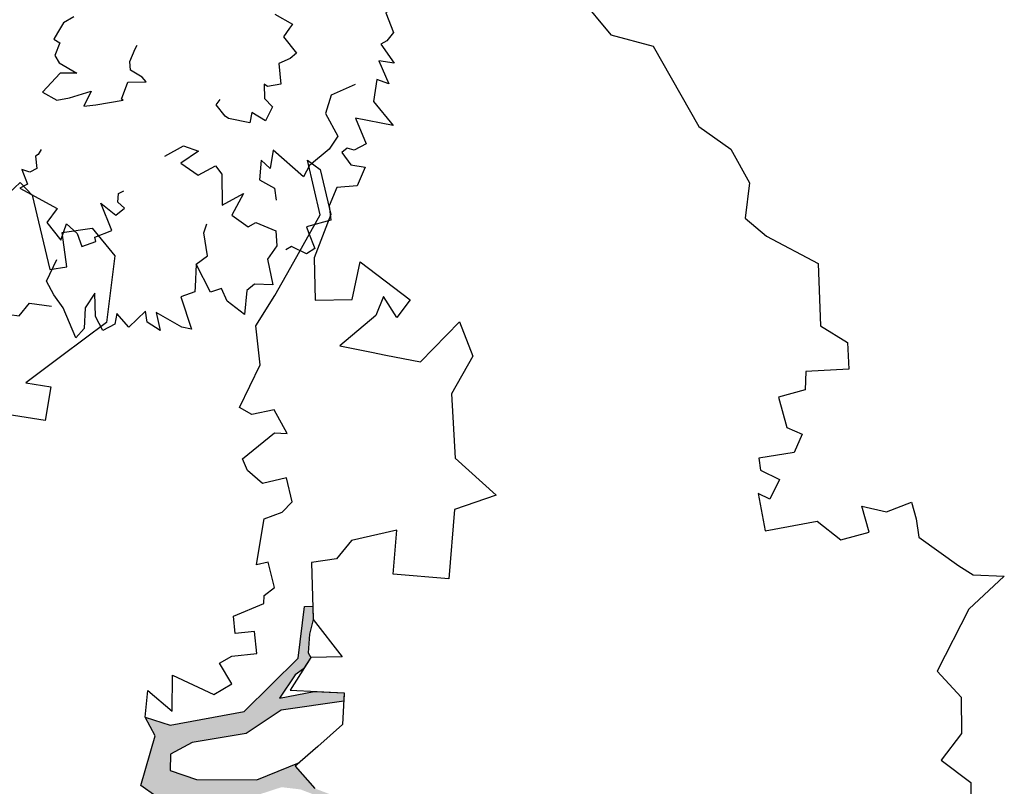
# Model space of a CAD drawing. Header units: feet. Extents: x 1377751 to 1381179, y 448542 to 452320.
# Tile 163 of 205: x 1377782 to 1377793, y 450208 to 450217. Entities that reach past the tile are written whole.
import ezdxf

# ---------------------------------------------------------------- set-up
doc = ezdxf.new("R2010")
doc.units = ezdxf.units.FT
doc.header["$MEASUREMENT"] = 0
doc.layers.add('MA- HONEY LOCUST TREE', color=3, linetype='Continuous')
doc.layers.add('VG_P_Cells', color=3, linetype='Continuous')

# ---------------------------------------------------------------- blocks, each defined once
blk = doc.blocks.new('HONEY LOCUST')
at = {"layer": 'MA- HONEY LOCUST TREE'}
h = blk.add_hatch(color=256, dxfattribs=at)
h.dxf.hatch_style = 1
edge = h.paths.add_edge_path()
edge.add_line((-0.074, -1.867), (-0.35, -3.729))
edge.add_line((-0.35, -3.729), (-0.52, -4.017))
edge.add_line((-0.52, -4.017), (-0.848, -4.448))
edge.add_line((-0.848, -4.448), (-1.173, -4.317))
edge.add_line((-1.173, -4.317), (-1.18, -4.383))
edge.add_line((-1.18, -4.383), (-0.814, -4.514))
edge.add_line((-0.814, -4.514), (-0.728, -4.771))
edge.add_line((-0.728, -4.771), (-0.682, -4.746))
edge.add_line((-0.682, -4.746), (-0.744, -4.483))
edge.add_line((-0.744, -4.483), (-0.385, -4.008))
edge.add_line((-0.385, -4.008), (-0.24, -3.918))
edge.add_line((-0.24, -3.918), (-0.149, -4.267))
edge.add_line((-0.149, -4.267), (-0.175, -4.763))
edge.add_line((-0.175, -4.763), (-0.08, -5.104))
edge.add_line((-0.08, -5.104), (-0.016, -5.084))
edge.add_line((-0.016, -5.084), (-0.105, -4.708))
edge.add_line((-0.105, -4.708), (-0.049, -4.207))
edge.add_line((-0.049, -4.207), (-0.118, -3.719))
edge.add_line((-0.118, -3.719), (-0.135, -3.383))
edge.add_line((-0.135, -3.383), (-0.006, -3.071))
edge.add_line((-0.006, -3.071), (0.071, -1.959))
edge.add_line((0.071, -1.959), (0.257, -1.927))
edge.add_line((0.257, -1.927), (0.234, -1.797))
edge.add_line((0.234, -1.797), (-0.074, -1.867))
edge = h.paths.add_edge_path()
edge.add_line((-4.328, -3.7), (-3.551, -3.71))
edge.add_line((-3.551, -3.71), (-3.297, -3.598))
edge.add_line((-3.297, -3.598), (-2.977, -3.617))
edge.add_line((-2.977, -3.617), (-2.183, -3.028))
edge.add_line((-2.183, -3.028), (-2.214, -2.855))
edge.add_line((-2.214, -2.855), (-2.496, -2.906))
edge.add_line((-2.496, -2.906), (-2.571, -3.031))
edge.add_line((-2.571, -3.031), (-2.647, -2.986))
edge.add_line((-2.647, -2.986), (-2.54, -2.806))
edge.add_line((-2.54, -2.806), (-2.242, -2.743))
edge.add_line((-2.242, -2.743), (-2.126, -2.787))
edge.add_line((-2.126, -2.787), (-2.098, -2.955))
edge.add_line((-2.098, -2.955), (-1.777, -3.035))
edge.add_line((-1.777, -3.035), (-1.847, -3.317))
edge.add_line((-1.847, -3.317), (-1.688, -3.357))
edge.add_line((-1.688, -3.357), (-1.528, -3.136))
edge.add_line((-1.528, -3.136), (-1.348, -3.16))
edge.add_line((-1.348, -3.16), (-1.152, -3.348))
edge.add_line((-1.152, -3.348), (-0.923, -3.344))
edge.add_line((-0.923, -3.344), (-0.787, -3.584))
edge.add_line((-0.787, -3.584), (-0.831, -3.609))
edge.add_line((-0.831, -3.609), (-0.953, -3.41))
edge.add_line((-0.953, -3.41), (-1.121, -3.412))
edge.add_line((-1.121, -3.412), (-1.115, -3.828))
edge.add_line((-1.115, -3.828), (-1.184, -3.829))
edge.add_line((-1.184, -3.829), (-1.19, -3.407))
edge.add_line((-1.19, -3.407), (-1.407, -3.252))
edge.add_line((-1.407, -3.252), (-1.565, -3.412))
edge.add_line((-1.565, -3.412), (-1.631, -3.479))
edge.add_line((-1.631, -3.479), (-1.881, -3.427))
edge.add_line((-1.881, -3.427), (-1.882, -3.834))
edge.add_line((-1.882, -3.834), (-1.836, -3.995))
edge.add_line((-1.836, -3.995), (-1.416, -4.617))
edge.add_line((-1.416, -4.617), (-1.35, -4.671))
edge.add_line((-1.35, -4.671), (-1.012, -4.713))
edge.add_line((-1.012, -4.713), (-1.017, -4.75))
edge.add_line((-1.017, -4.75), (-1.318, -4.712))
edge.add_line((-1.318, -4.712), (-1.357, -5.022))
edge.add_line((-1.357, -5.022), (-1.393, -5.017))
edge.add_line((-1.393, -5.017), (-1.385, -4.708))
edge.add_line((-1.385, -4.708), (-1.459, -4.653))
edge.add_line((-1.459, -4.653), (-1.871, -4.116))
edge.add_line((-1.871, -4.116), (-1.902, -4.214))
edge.add_line((-1.902, -4.214), (-1.907, -4.471))
edge.add_line((-1.907, -4.471), (-1.881, -4.93))
edge.add_line((-1.881, -4.93), (-1.783, -5.095))
edge.add_line((-1.783, -5.095), (-1.689, -5.337))
edge.add_line((-1.689, -5.337), (-1.67, -5.769))
edge.add_line((-1.67, -5.769), (-1.722, -5.754))
edge.add_line((-1.722, -5.754), (-1.767, -5.331))
edge.add_line((-1.767, -5.331), (-1.911, -5.069))
edge.add_line((-1.911, -5.069), (-2.073, -5.157))
edge.add_line((-2.073, -5.157), (-2.153, -5.409))
edge.add_line((-2.153, -5.409), (-2.243, -5.757))
edge.add_line((-2.243, -5.757), (-2.246, -5.987))
edge.add_line((-2.246, -5.987), (-2.304, -5.997))
edge.add_line((-2.304, -5.997), (-2.291, -5.762))
edge.add_line((-2.291, -5.762), (-2.646, -5.766))
edge.add_line((-2.646, -5.766), (-2.646, -5.729))
edge.add_line((-2.646, -5.729), (-2.311, -5.706))
edge.add_line((-2.311, -5.706), (-2.278, -5.67))
edge.add_line((-2.278, -5.67), (-2.222, -5.437))
edge.add_line((-2.222, -5.437), (-2.11, -5.047))
edge.add_line((-2.11, -5.047), (-2.029, -4.89))
edge.add_line((-2.029, -4.89), (-2.051, -4.242))
edge.add_line((-2.051, -4.242), (-2.105, -3.886))
edge.add_line((-2.105, -3.886), (-2.483, -4.439))
edge.add_line((-2.483, -4.439), (-2.516, -4.623))
edge.add_line((-2.516, -4.623), (-2.551, -5.076))
edge.add_line((-2.551, -5.076), (-2.74, -5.411))
edge.add_line((-2.74, -5.411), (-2.844, -5.435))
edge.add_line((-2.844, -5.435), (-2.746, -5.315))
edge.add_line((-2.746, -5.315), (-2.623, -5.049))
edge.add_line((-2.623, -5.049), (-2.627, -4.631))
edge.add_line((-2.627, -4.631), (-2.831, -4.752))
edge.add_line((-2.831, -4.752), (-3.106, -4.845))
edge.add_line((-3.106, -4.845), (-3.342, -5.097))
edge.add_line((-3.342, -5.097), (-3.537, -5.09))
edge.add_line((-3.537, -5.09), (-3.533, -4.986))
edge.add_line((-3.533, -4.986), (-3.365, -4.992))
edge.add_line((-3.365, -4.992), (-3.139, -4.727))
edge.add_line((-3.139, -4.727), (-2.828, -4.621))
edge.add_line((-2.828, -4.621), (-2.591, -4.346))
edge.add_line((-2.591, -4.346), (-2.192, -3.672))
edge.add_line((-2.192, -3.672), (-2.171, -3.422))
edge.add_line((-2.171, -3.422), (-2.463, -3.397))
edge.add_line((-2.463, -3.397), (-2.819, -3.681))
edge.add_line((-2.819, -3.681), (-2.901, -4.03))
edge.add_line((-2.901, -4.03), (-3.13, -4.562))
edge.add_line((-3.13, -4.562), (-3.184, -4.688))
edge.add_line((-3.184, -4.688), (-3.2, -4.558))
edge.add_line((-3.2, -4.558), (-3.004, -4.012))
edge.add_line((-3.004, -4.012), (-3.004, -3.748))
edge.add_line((-3.004, -3.748), (-3.308, -3.748))
edge.add_line((-3.308, -3.748), (-3.52, -3.86))
edge.add_line((-3.52, -3.86), (-3.955, -4.657))
edge.add_line((-3.955, -4.657), (-3.989, -4.411))
edge.add_line((-3.989, -4.411), (-3.646, -3.834))
edge.add_line((-3.646, -3.834), (-4.66, -3.783))
edge.add_line((-4.66, -3.783), (-4.574, -3.625))
edge.add_line((-4.574, -3.625), (-4.328, -3.7))
edge = h.paths.add_edge_path()
edge.add_line((-2.206, 0.627), (-2.178, 0.765))
edge.add_line((-2.178, 0.765), (-1.943, 0.991))
edge.add_line((-1.943, 0.991), (-1.689, 0.913))
edge.add_line((-1.689, 0.913), (-1.273, 0.7))
edge.add_line((-1.273, 0.7), (-1.139, 0.447))
edge.add_line((-1.139, 0.447), (-1.246, 0.324))
edge.add_line((-1.246, 0.324), (-1.482, 0.112))
edge.add_line((-1.482, 0.112), (-1.654, 0.117))
edge.add_line((-1.654, 0.117), (-1.798, -0.009))
edge.add_line((-1.798, -0.009), (-1.988, -0.074))
edge.add_line((-1.988, -0.074), (-2.018, 0.014))
edge.add_line((-2.018, 0.014), (-1.858, 0.163))
edge.add_line((-1.858, 0.163), (-1.555, 0.445))
edge.add_line((-1.555, 0.445), (-1.524, 0.546))
edge.add_line((-1.524, 0.546), (-1.556, 0.63))
edge.add_line((-1.556, 0.63), (-1.794, 0.766))
edge.add_line((-1.794, 0.766), (-1.942, 0.775))
edge.add_line((-1.942, 0.775), (-2.093, 0.784))
edge.add_line((-2.093, 0.784), (-2.206, 0.627))
edge = h.paths.add_edge_path()
edge.add_line((0.961, 0.076), (1.125, 0.303))
edge.add_line((1.125, 0.303), (1.497, 0.09))
edge.add_line((1.497, 0.09), (1.752, -0.111))
edge.add_line((1.752, -0.111), (1.752, -0.274))
edge.add_line((1.752, -0.274), (1.499, -0.274))
edge.add_line((1.499, -0.274), (1.304, -0.064))
edge.add_line((1.304, -0.064), (1.344, -0.301))
edge.add_line((1.344, -0.301), (1.259, -0.347))
edge.add_line((1.259, -0.347), (1.202, -0.012))
edge.add_line((1.202, -0.012), (0.961, 0.076))
edge = h.paths.add_edge_path()
edge.add_line((2.601, 0.256), (2.739, 0.373))
edge.add_line((2.739, 0.373), (3.255, 0.433))
edge.add_line((3.255, 0.433), (3.502, 0.411))
edge.add_line((3.502, 0.411), (3.621, 0.45))
edge.add_line((3.621, 0.45), (3.589, 0.503))
edge.add_line((3.589, 0.503), (3.492, 0.445))
edge.add_line((3.492, 0.445), (3.305, 0.476))
edge.add_line((3.305, 0.476), (3.362, 0.57))
edge.add_line((3.362, 0.57), (3.752, 0.703))
edge.add_line((3.752, 0.703), (3.96, 0.827))
edge.add_line((3.96, 0.827), (4.041, 0.843))
edge.add_line((4.041, 0.843), (3.91, 0.86))
edge.add_line((3.91, 0.86), (3.555, 0.73))
edge.add_line((3.555, 0.73), (3.297, 0.667))
edge.add_line((3.297, 0.667), (3.116, 0.622))
edge.add_line((3.116, 0.622), (2.76, 0.581))
edge.add_line((2.76, 0.581), (2.601, 0.256))
edge = h.paths.add_edge_path()
edge.add_line((-1.204, 3.024), (-1.081, 3.28))
edge.add_line((-1.081, 3.28), (-1.122, 4.089))
edge.add_line((-1.122, 4.089), (-1.614, 4.744))
edge.add_line((-1.614, 4.744), (-2.16, 4.886))
edge.add_line((-2.16, 4.886), (-2.151, 4.976))
edge.add_line((-2.151, 4.976), (-2.008, 4.962))
edge.add_line((-2.008, 4.962), (-1.855, 4.901))
edge.add_line((-1.855, 4.901), (-1.66, 4.86))
edge.add_line((-1.66, 4.86), (-1.606, 4.881))
edge.add_line((-1.606, 4.881), (-1.494, 4.788))
edge.add_line((-1.494, 4.788), (-1.44, 4.69))
edge.add_line((-1.44, 4.69), (-1.215, 4.489))
edge.add_line((-1.215, 4.489), (-1.237, 4.87))
edge.add_line((-1.237, 4.87), (-1.178, 5.189))
edge.add_line((-1.178, 5.189), (-1.09, 5.173))
edge.add_line((-1.09, 5.173), (-1.082, 4.487))
edge.add_line((-1.082, 4.487), (-0.883, 4.082))
edge.add_line((-0.883, 4.082), (-0.864, 3.491))
edge.add_line((-0.864, 3.491), (-0.771, 3.242))
edge.add_line((-0.771, 3.242), (-0.595, 3.213))
edge.add_line((-0.595, 3.213), (-0.462, 3.482))
edge.add_line((-0.462, 3.482), (-0.372, 4.13))
edge.add_line((-0.372, 4.13), (-0.498, 4.612))
edge.add_line((-0.498, 4.612), (-0.463, 4.56))
edge.add_line((-0.463, 4.56), (-0.198, 4.737))
edge.add_line((-0.198, 4.737), (-0.041, 5.026))
edge.add_line((-0.041, 5.026), (0.016, 4.995))
edge.add_line((0.016, 4.995), (-0.208, 4.582))
edge.add_line((-0.208, 4.582), (-0.259, 4.383))
edge.add_line((-0.259, 4.383), (-0.196, 4.041))
edge.add_line((-0.196, 4.041), (-0.202, 3.561))
edge.add_line((-0.202, 3.561), (-0.277, 3.424))
edge.add_line((-0.277, 3.424), (-0.342, 3.024))
edge.add_line((-0.342, 3.024), (-0.477, 2.88))
edge.add_line((-0.477, 2.88), (-0.989, 3.103))
edge.add_line((-0.989, 3.103), (-1.204, 3.024))
edge = h.paths.add_edge_path()
edge.add_line((-3.183, -1.103), (-3.697, -1.708))
edge.add_line((-3.697, -1.708), (-4.208, -2.309))
edge.add_line((-4.208, -2.309), (-4.508, -2.432))
edge.add_line((-4.508, -2.432), (-4.824, -2.791))
edge.add_line((-4.824, -2.791), (-5.042, -2.903))
edge.add_line((-5.042, -2.903), (-5.101, -3.141))
edge.add_line((-5.101, -3.141), (-5.708, -3.746))
edge.add_line((-5.708, -3.746), (-5.824, -3.705))
edge.add_line((-5.824, -3.705), (-5.667, -3.526))
edge.add_line((-5.667, -3.526), (-5.72, -3.479))
edge.add_line((-5.72, -3.479), (-5.29, -3.097))
edge.add_line((-5.29, -3.097), (-5.263, -2.889))
edge.add_line((-5.263, -2.889), (-6.076, -3.109))
edge.add_line((-6.076, -3.109), (-6.072, -3.022))
edge.add_line((-6.072, -3.022), (-5.684, -2.901))
edge.add_line((-5.684, -2.901), (-6.12, -2.76))
edge.add_line((-6.12, -2.76), (-6.071, -2.695))
edge.add_line((-6.071, -2.695), (-5.592, -2.828))
edge.add_line((-5.592, -2.828), (-5.056, -2.696))
edge.add_line((-5.056, -2.696), (-4.789, -2.481))
edge.add_line((-4.789, -2.481), (-5.409, -2.452))
edge.add_line((-5.409, -2.452), (-5.608, -2.357))
edge.add_line((-5.608, -2.357), (-5.941, -2.366))
edge.add_line((-5.941, -2.366), (-5.944, -2.344))
edge.add_line((-5.944, -2.344), (-5.626, -2.33))
edge.add_line((-5.626, -2.33), (-5.647, -2.26))
edge.add_line((-5.647, -2.26), (-5.601, -2.264))
edge.add_line((-5.601, -2.264), (-5.571, -2.313))
edge.add_line((-5.571, -2.313), (-5.433, -2.367))
edge.add_line((-5.433, -2.367), (-5.09, -2.348))
edge.add_line((-5.09, -2.348), (-5.243, -2.244))
edge.add_line((-5.243, -2.244), (-5.172, -2.237))
edge.add_line((-5.172, -2.237), (-4.995, -2.325))
edge.add_line((-4.995, -2.325), (-4.706, -2.353))
edge.add_line((-4.706, -2.353), (-4.42, -2.191))
edge.add_line((-4.42, -2.191), (-4.318, -2.138))
edge.add_line((-4.318, -2.138), (-4.203, -1.943))
edge.add_line((-4.203, -1.943), (-3.837, -1.654))
edge.add_line((-3.837, -1.654), (-3.298, -1.008))
edge.add_line((-3.298, -1.008), (-3.183, -1.103))
for p, q in [((-1.543, 12.088, 17.496), (-1.485, 12.42, 17.496)), ((-1.485, 12.42, 17.496), (-1.181, 11.994, 17.496)), ((-1.661, 11.948, 17.496), (-1.543, 12.088, 17.496)), ((-2.024, 11.559, 17.496), (-1.661, 11.948, 17.496)), ((-1.181, 11.994, 17.496), (-0.566, 11.565, 17.496)), ((-0.566, 11.565, 17.496), (-0.254, 11.786, 17.496)), ((-0.254, 11.786, 17.496), (0.136, 11.739, 17.496)), ((0.136, 11.739, 17.496), (0.393, 11.483, 17.496)), ((0.393, 11.483, 17.496), (0.676, 11.766, 17.496)), ((0.676, 11.766, 17.496), (1.163, 11.698, 17.496)), ((-2.408, 11.531, 17.496), (-2.226, 11.559, 17.496)), ((-2.343, 11.251, 17.496), (-2.408, 11.531, 17.496)), ((-2.226, 11.559, 17.496), (-2.024, 11.559, 17.496)), ((-2.436, 10.996, 17.496), (-2.343, 11.251, 17.496)), ((-4.425, 10.808, 17.496), (-4.211, 11.074, 17.496)), ((-4.211, 11.074, 17.496), (-3.923, 11.053, 17.496)), ((-3.923, 11.053, 17.496), (-3.957, 10.586, 17.496)), ((-2.149, 11.036, 17.496), (-2.436, 10.996, 17.496)), ((-2.106, 10.723, 17.496), (-2.149, 11.036, 17.496)), ((-5.461, 10.36, 17.496), (-5.098, 10.872, 17.496)), ((-5.098, 10.872, 17.496), (-4.425, 10.808, 17.496)), ((-2.341, 10.495, 17.496), (-2.106, 10.723, 17.496)), ((-3.957, 10.586, 17.496), (-3.764, 10.553, 17.496)), ((-3.764, 10.553, 17.496), (-3.724, 10.257, 17.496)), ((-3.388, 10.303, 17.496), (-3.294, 10.459, 17.496)), ((-3.294, 10.459, 17.496), (-3.11, 10.347, 17.496)), ((-2.311, 9.926, 17.496), (-2.341, 10.495, 17.496)), ((-5.685, 10.157, 17.496), (-5.461, 10.36, 17.496)), ((-3.11, 10.347, 17.496), (-3.098, 9.959, 17.496)), ((-6.444, 10.103, 17.496), (-6.059, 10.253, 17.496)), ((-6.059, 10.253, 17.496), (-5.685, 10.157, 17.496)), ((-3.724, 10.257, 17.496), (-3.388, 10.303, 17.496)), ((-6.731, 9.79, 17.496), (-6.444, 10.103, 17.496)), ((-2.967, 9.963, 17.496), (-2.839, 10.153, 17.496)), ((-2.839, 10.153, 17.496), (-2.644, 10.021, 17.496)), ((-2.644, 10.021, 17.496), (-2.722, 9.905, 17.496)), ((-3.098, 9.959, 17.496), (-2.967, 9.963, 17.496)), ((-2.722, 9.905, 17.496), (-2.311, 9.926, 17.496)), ((-7.657, 9.418, 17.496), (-6.731, 9.79, 17.496)), ((-7.838, 8.982, 17.496), (-7.657, 9.418, 17.496)), ((-8.326, 8.675, 17.496), (-7.838, 8.982, 17.496)), ((-4.985, 6.951, 17.496), (-4.599, 7.044, 17.496)), ((-4.599, 7.044, 17.496), (-4.225, 6.764, 17.496)), ((-3.531, 6.711, 17.496), (-3.078, 7.097, 17.496)), ((-3.078, 7.097, 17.496), (-2.984, 6.631, 17.496)), ((-4.611, 6.475, 17.496), (-4.985, 6.951, 17.496)), ((-4.225, 6.764, 17.496), (-3.531, 6.711, 17.496)), ((-2.984, 6.631, 17.496), (-2.251, 6.471, 17.496)), ((-5.768, 5.975, 17.496), (-5.288, 6.456, 17.496)), ((-5.288, 6.456, 17.496), (-5.118, 6.286, 17.496)), ((-4.734, 6.116, 17.496), (-4.611, 6.475, 17.496)), ((-2.251, 6.471, 17.496), (-2.379, 5.882, 17.496)), ((-5.118, 6.286, 17.496), (-5.362, 6.174, 17.496)), ((-5.362, 6.174, 17.496), (-5.171, 6.066, 17.496)), ((-5.171, 6.066, 17.496), (-4.898, 5.636, 17.496)), ((-4.785, 5.965, 17.496), (-4.734, 6.116, 17.496)), ((-5.377, 5.836, 17.496), (-5.768, 5.975, 17.496)), ((-4.898, 5.636, 17.496), (-4.785, 5.965, 17.496)), ((-2.379, 5.882, 17.496), (-2.843, 5.983, 17.496)), ((-2.843, 5.983, 17.496), (-2.798, 5.485, 17.496)), ((-5.42, 5.437, 17.496), (-5.377, 5.836, 17.496)), ((-6.929, 5.553, 17.496), (-6.813, 5.677, 17.496)), ((-6.813, 5.677, 17.496), (-6.316, 5.727, 17.496)), ((-6.316, 5.727, 17.496), (-5.876, 5.487, 17.496)), ((-6.328, 5.613, 17.496), (-6.929, 5.553, 17.496)), ((-5.863, 5.263, 17.496), (-6.328, 5.613, 17.496)), ((-5.876, 5.487, 17.496), (-5.42, 5.437, 17.496)), ((-2.798, 5.485, 17.496), (-2.624, 5.298, 17.496)), ((-5.529, 5.012, 17.496), (-5.863, 5.263, 17.496)), ((-2.624, 5.298, 17.496), (-2.619, 5.024, 17.496)), ((-2.008, 4.962, 17.496), (-1.566, 5.216, 17.496)), ((-1.566, 5.216, 17.496), (-1.606, 4.881, 17.496)), ((-1.285, 4.614, 17.496), (-1.178, 5.189, 17.496)), ((-1.237, 4.87, 17.496), (-1.178, 5.189, 17.496)), ((-1.178, 5.189, 17.496), (-0.842, 5.126, 17.496)), ((-1.178, 5.189, 17.496), (-1.09, 5.173, 17.496)), ((-1.09, 5.173, 17.496), (-1.082, 4.487, 17.496)), ((-0.842, 5.126, 17.496), (-0.642, 4.828, 17.496)), ((-5.231, 4.765, 17.496), (-5.529, 5.012, 17.496)), ((-2.619, 5.024, 17.496), (-2.008, 4.962, 17.496)), ((-4.034, 4.948, 17.496), (-4.307, 4.843, 17.496)), ((-4.059, 4.812, 17.496), (-4.034, 4.948, 17.496)), ((-3.297, 4.903, 17.496), (-3.56, 4.878, 17.496)), ((-3.201, 4.783, 17.496), (-3.297, 4.903, 17.496)), ((-2.16, 4.886, 17.496), (-2.151, 4.976, 17.496)), ((-2.151, 4.976, 17.496), (-2.008, 4.962, 17.496)), ((-2.008, 4.962, 17.496), (-1.855, 4.901, 17.496)), ((-1.855, 4.901, 17.496), (-1.66, 4.86, 17.496)), ((-4.307, 4.843, 17.496), (-4.287, 4.596, 17.496)), ((-3.827, 4.434, 17.496), (-4.059, 4.812, 17.496)), ((-3.56, 4.878, 17.496), (-3.534, 4.613, 17.496)), ((-1.614, 4.744, 17.496), (-2.16, 4.886, 17.496)), ((-1.66, 4.86, 17.496), (-1.606, 4.881, 17.496)), ((-1.606, 4.881, 17.496), (-1.285, 4.614, 17.496)), ((-1.606, 4.881, 17.496), (-1.494, 4.788, 17.496)), ((-1.494, 4.788, 17.496), (-1.44, 4.69, 17.496)), ((-1.215, 4.489, 17.496), (-1.237, 4.87, 17.496)), ((-0.642, 4.828, 17.496), (-0.463, 4.56, 17.496)), ((-4.809, 4.756, 17.496), (-5.231, 4.765, 17.496)), ((-4.383, 4.474, 17.496), (-4.809, 4.756, 17.496)), ((-3.156, 4.579, 17.496), (-3.201, 4.783, 17.496)), ((-1.122, 4.089, 17.496), (-1.614, 4.744, 17.496)), ((-1.44, 4.69, 17.496), (-1.215, 4.489, 17.496)), ((-0.463, 4.56, 17.496), (-0.198, 4.737, 17.496)), ((-0.463, 4.56, 17.496), (-0.198, 4.737, 17.496)), ((-4.287, 4.596, 17.496), (-4.383, 4.474, 17.496)), ((-3.534, 4.613, 17.496), (-3.696, 4.469, 17.496)), ((-3.034, 4.542, 17.496), (-3.156, 4.579, 17.496)), ((-2.406, 4.592, 17.496), (-2.687, 4.562, 17.496)), ((-2.336, 4.472, 17.496), (-2.406, 4.592, 17.496)), ((-0.372, 4.13, 17.496), (-0.498, 4.612, 17.496)), ((-0.498, 4.612, 17.496), (-0.463, 4.56, 17.496)), ((-3.696, 4.469, 17.496), (-3.827, 4.434, 17.496)), ((-2.673, 4.433, 17.496), (-3.034, 4.542, 17.496)), ((-2.687, 4.562, 17.496), (-2.673, 4.433, 17.496)), ((-2.251, 4.455, 17.496), (-2.336, 4.472, 17.496)), ((-1.082, 4.487, 17.496), (-0.883, 4.082, 17.496)), ((-2.156, 4.113, 17.496), (-2.251, 4.455, 17.496)), ((-1.963, 4.316, 17.496), (-1.97, 4.107, 17.496)), ((-1.723, 4.308, 17.496), (-1.963, 4.316, 17.496)), ((-1.732, 4.037, 17.496), (-1.723, 4.308, 17.496)), ((-1.97, 4.107, 17.496), (-2.156, 4.113, 17.496)), ((-1.081, 3.28, 17.496), (-1.122, 4.089, 17.496)), ((-0.883, 4.082, 17.496), (-0.864, 3.491, 17.496)), ((-0.462, 3.482, 17.496), (-0.372, 4.13, 17.496)), ((-1.673, 3.897, 17.496), (-1.732, 4.037, 17.496)), ((-1.436, 3.997, 17.496), (-1.673, 3.897, 17.496)), ((-1.348, 3.79, 17.496), (-1.436, 3.997, 17.496)), ((-1.612, 3.375, 17.496), (-1.348, 3.79, 17.496)), ((-0.864, 3.491, 17.496), (-0.771, 3.242, 17.496)), ((-0.595, 3.213, 17.496), (-0.462, 3.482, 17.496)), ((-6.509, 3.152, 17.496), (-6.182, 3.355, 17.496)), ((-6.182, 3.355, 17.496), (-5.482, 3.173, 17.496)), ((-1.228, 3.319, 17.496), (-1.612, 3.375, 17.496)), ((-1.484, 3.088, 17.496), (-1.228, 3.319, 17.496)), ((-1.204, 3.024, 17.496), (-1.081, 3.28, 17.496)), ((-0.771, 3.242, 17.496), (-0.595, 3.213, 17.496)), ((-6.507, 2.826, 17.496), (-6.509, 3.152, 17.496)), ((-5.482, 3.173, 17.496), (-5.188, 2.646, 17.496)), ((-1.204, 3.024, 17.496), (-1.484, 3.088, 17.496)), ((-0.989, 3.103, 17.496), (-1.204, 3.024, 17.496)), ((-0.989, 3.103, 17.496), (-1.204, 3.024, 17.496)), ((-0.477, 2.88, 17.496), (-0.989, 3.103, 17.496)), ((-0.477, 2.88, 17.496), (-0.989, 3.103, 17.496)), ((-0.342, 3.024, 17.496), (-0.477, 2.88, 17.496)), ((-0.342, 3.024, 17.496), (-0.477, 2.88, 17.496)), ((-6.132, 2.828, 17.496), (-6.507, 2.826, 17.496)), ((-6.13, 2.64, 17.496), (-6.132, 2.828, 17.496)), ((-7.103, 2.446, 17.496), (-6.95, 2.557, 17.496)), ((-6.95, 2.557, 17.496), (-6.13, 2.64, 17.496)), ((-5.188, 2.646, 17.496), (-4.951, 2.222, 17.496)), ((-6.844, 2.089, 17.496), (-7.103, 2.446, 17.496)), ((-4.951, 2.222, 17.496), (-4.873, 2.483, 17.496)), ((-4.873, 2.483, 17.496), (-4.518, 2.377, 17.496)), ((-4.518, 2.377, 17.496), (-4.659, 1.91, 17.496))]:
    blk.add_line(p, q, dxfattribs=at)
blk = doc.blocks.new('TREE-13')
for points in [[(-21.55, 67.39), (-19.58, 66.68), (-18.68, 69.81), (-10.83, 73.35), (-12.85, 70.01), (-12.85, 68.14), (-7.46, 69.81), (-3.65, 68.77), (-4.1, 65.43), (2.19, 67.72), (5.1, 68.14), (3.98, 64.39), (8.02, 63.35), (6.45, 59.19), (-1.18, 59.19), (-3.2, 55.44), (0.62, 52.94), (5.55, 52.53), (-2.3, 46.28), (-9.03, 46.28), (-9.48, 46.7), (-9.93, 50.24)], [(6, 66.48), (8.47, 71.68), (13.18, 69.81), (13.63, 66.48), (19.46, 67.1), (19.91, 64.39), (24.4, 63.77), (25.3, 61.69), (25.3, 60.23), (30.23, 60.85), (28.21, 58.15), (33.6, 57.73), (31.58, 55.86), (35.35, 53.05)], [(-45.27, 43.31), (-46.62, 46.64), (-44.6, 46.64), (-44.6, 49.55), (-40.78, 49.55), (-43.7, 53.92), (-43.7, 55.8), (-41.23, 55.17), (-39.89, 53.51), (-39.89, 58.5), (-36.97, 59.13), (-36.97, 57.25), (-35.4, 55.8), (-34.05, 61.21), (-36.07, 63.08), (-32.03, 66), (-31.59, 61.83), (-31.14, 59.13), (-32.03, 55.8), (-27.77, 54.96), (-27.77, 58.09), (-23.96, 58.09), (-24.41, 54.55)], [(-21.55, 67.39), (-23.22, 65.01), (-26.99, 66.85), (-28.3, 60.72)], [(35.35, 53.05), (41.87, 54.3), (36.68, 48), (42.6, 47.36), (42.6, 44.48), (41.48, 43.36), (41.8, 41.92), (45, 42.4), (46.92, 44.8), (49.63, 41.45), (47.88, 37.45), (50.56, 34.08), (53.42, 32.98), (52.19, 27.7), (53.47, 27.54), (57.15, 27.06), (57.31, 24.99), (54.43, 22.91), (54.41, 21.49)], [(30.32, 51.33), (29.87, 45.71), (32.79, 42.79), (38.31, 42.79), (39.88, 39.87), (40.94, 34.53), (42.51, 32.24), (34.39, 29.17), (37.5, 26.76), (35.03, 25.93), (38.56, 23.61), (41.69, 25.58), (44.07, 24.69)], [(-59.34, 18.66), (-61.81, 20.74), (-59.34, 22.62), (-63.38, 30.11), (-58.45, 30.11), (-58.9, 29.49), (-54.18, 28.86), (-55.98, 31.99), (-53.73, 31.99), (-56.43, 34.69), (-55.98, 39.06), (-53.73, 46.35), (-49.25, 45.52), (-49.25, 43.02), (-51.27, 42.6), (-48.35, 39.27), (-46.33, 40.94), (-44.98, 40.31), (-47.45, 36.15), (-42.96, 35.73), (-42.96, 32.82), (-39.6, 33.65), (-37.58, 29.7), (-33.89, 29.55)], [(8.96, 43.3), (12.59, 45.58), (13.05, 44.64), (14.07, 42.6), (18.45, 43.39), (18.79, 41.69), (18.61, 39.04), (22.71, 37.37), (21.83, 34.6), (21.03, 34.2), (23.75, 32.77), (26.15, 33.5), (28.04, 30.72), (25.12, 29.03), (26.85, 27.57), (23.88, 23.99), (23.07, 23.59), (20.09, 23.03), (19.44, 24.33)], [(-17.93, 26.42), (-17.93, 24.76), (-21.29, 26.84), (-19.72, 27.67), (-21.29, 28.09), (-25.11, 31.63), (-22.64, 33.09), (-22.64, 37.04), (-12.99, 33.92), (-12.99, 39.96), (-11.65, 40.58), (-9.63, 37.87), (-6.71, 37.87), (-5.81, 36), (-5.81, 33.09)], [(-34.25, 21.59), (-38.53, 21.3), (-38.36, 20.27), (-37.98, 18.01), (-41.98, 16.08), (-41.26, 14.51), (-39.56, 12.47), (-41.89, 8.71), (-39.55, 6.99), (-38.67, 7.13), (-40.03, 4.38), (-42.39, 3.56), (-42.29, 0.2), (-38.93, 0.55), (-39.47, -1.65), (-34.96, -2.8), (-34.08, -2.65), (-31.34, -1.35), (-31.58, 0.09)], [(24.51, 8.17), (24.51, 12.75), (26.98, 15.04), (27.43, 10.46), (31.47, 12.54), (31.47, 16.71), (33.71, 17.12), (39.54, 14), (39.54, 19.2), (42.46, 14.83), (46.27, 16.71), (46.27, 18.58), (49.86, 21.49), (52.78, 20.24), (54.35, 17.12), (59.74, 15.46), (57.72, 12.13), (58.17, 10.04), (62.43, 7.13), (58.17, 5.26), (55.25, 5.46), (54.8, 2.97), (48.07, 3.17), (47.62, 6.09), (42.91, 7.75), (41.56, 9.21)], [(-59.95, 5.95), (-64.28, 10.13), (-68.09, 11.79), (-66.3, 12.42), (-63.38, 12.42), (-60.47, 17.83), (-56.43, 18.66), (-54.63, 16.79), (-55.08, 15.54), (-51.27, 13.87), (-47.9, 13.46), (-48.35, 9.29), (-47.45, 5.96), (-45.88, 2.84)], [(-10.97, 5.1), (-10.85, 2.54), (-9.56, 0.44), (-8.74, -0.9), (-7.5, -0.14), (-5.61, -2.4), (-3.72, -2.29), (0, 0), (-1.72, -3.17), (0.04, -8.41), (3.06, -6.55), (3.89, -3.93), (4.84, 0.87), (6.9, -2.07), (7.85, 0.35), (9.75, 6), (9.4, 5.79), (6.86, 8.71), (8.64, 12.17), (7.34, 11.9), (4.86, 10.37), (3.15, 11.16), (1.27, 13.43), (0.8, 14.19)], [(-59.95, 5.95), (-62.6, 4.11), (-60.33, 2.01), (-65.06, -5.07), (-60.14, -5.54), (-60.53, -4.87), (-55.78, -4.7), (-57.86, -7.64), (-55.63, -7.85), (-58.57, -10.29), (-58.54, -14.68), (-57, -22.15), (-52.45, -21.75), (-52.21, -19.26), (-54.18, -18.65), (-50.96, -15.61), (-49.11, -17.46), (-47.71, -16.97), (-49.77, -12.59), (-45.27, -12.6), (-44.99, -9.7), (-41.72, -10.85), (-39.33, -7.1), (-35.51, -7.31)], [(48.07, 3.17), (52.22, 0.69), (53.12, 0.06), (52.67, -3.06), (59.85, -4.31), (58.5, -5.97), (53.12, -9.3), (56.93, -10.35), (54.02, -12.01), (51.77, -11.18), (53.12, -15.97), (49.3, -16.8), (51.1, -18.26), (51.1, -21.17), (47.73, -21.17), (43.25, -18.88), (45.04, -22.21), (48.86, -24.5), (49.75, -27), (42.8, -26.38), (39.43, -26.79), (36.07, -26.79), (33.08, -22.63)], [(10.76, -14.51), (11.41, -15.56), (11.41, -16.19), (13.87, -17.23), (13.87, -18.9), (12.53, -20.14), (15.89, -20.56), (15.89, -22.43), (23.52, -17.44), (25.09, -20.77), (29.8, -19.94), (27.34, -17.23), (30.25, -16.19), (33.17, -16.61), (33.62, -13.48), (32.72, -13.27), (33.17, -9.32), (26.89, -8.69), (30.7, -7.03), (30.25, -4.74), (28.46, -5.36), (26.89, -4.32), (26.89, -3.07)], [(-19.71, -18.49), (-21.05, -12.7), (-26.23, -15.81), (-27.45, -14.98), (-26.17, -11.85), (-27.67, -9.35), (-26.53, -7.62), (-24.03, -6.12)], [(-47.09, -18.01), (-49.5, -21.53), (-50.06, -22.47), (-48.35, -25.12), (-54.35, -29.25), (-52.44, -30.2), (-46.15, -30.99), (-49.19, -33.52), (-45.84, -33.82), (-44.15, -32.13), (-43.38, -37.04), (-39.56, -36.21), (-40.59, -38.28), (-39.37, -40.93), (-36.31, -39.53), (-33.19, -35.57), (-33.43, -39.35), (-35.94, -43.02), (-35.72, -45.67), (-29.65, -42.2), (-26.42, -41.17), (-23.36, -39.77), (-22.18, -33.73), (-21.74, -31.47), (-23.68, -26.17)], [(-1.12, -17.89), (-5.7, -17.97), (-7.94, -20.47), (-3.36, -20.84), (-5.37, -24.92), (-9.53, -24.99), (-9.91, -27.24), (-6.69, -33.02), (-11.9, -33.1), (-7.48, -35.95), (-9.29, -39.79), (-11.16, -39.82), (-14.01, -43.46), (-12.72, -46.36), (-9.57, -47.88), (-7.81, -53.23), (-4.52, -51.16), (-2.43, -51.57), (0.56, -55.78), (2.36, -51.49), (2.1, -48.58), (4.59, -48.09), (4.27, -41.36), (1.35, -40.96), (-0.39, -36.28), (-1.87, -34.96)], [(6.35, -47.59), (11.21, -52.12), (10.17, -44.02), (15.52, -46.63), (17.05, -44.19), (16.69, -42.65), (17.73, -41.6), (20.18, -43.71), (20.53, -46.76), (24.62, -45.36), (25.26, -41.05), (29.32, -39.62), (32.33, -40.21), (34.1, -35.09), (35.27, -35.64), (38.63, -37.19), (39.87, -35.51), (38.54, -32.22), (41.32, -28.4)], [(-29.65, -43.75), (-29.65, -44.9), (-27.88, -48.91), (-24.42, -46.36), (-22.78, -49.09), (-17.5, -47.81), (-16.59, -50.91), (-14.22, -49.63), (-11.49, -51.09), (-10.27, -49.06)]]:
    blk.add_lwpolyline(points)

msp = doc.modelspace()

# ---------------------------------------------------------------- block references
at = {"layer": 'VG_P_Cells', "rotation": 277.5930949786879}
msp.add_blockref('HONEY LOCUST', (1377780.568, 450207.489, -8.748), dxfattribs=at)
at = {"layer": 'VG_P_Cells', "xscale": 0.05045072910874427, "yscale": 0.05045072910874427, "zscale": 0.05045072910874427, "rotation": 298.2546207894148}
msp.add_blockref('TREE-13', (1377782.669, 450216.031), dxfattribs=at)

doc.saveas('drawing.dxf')
